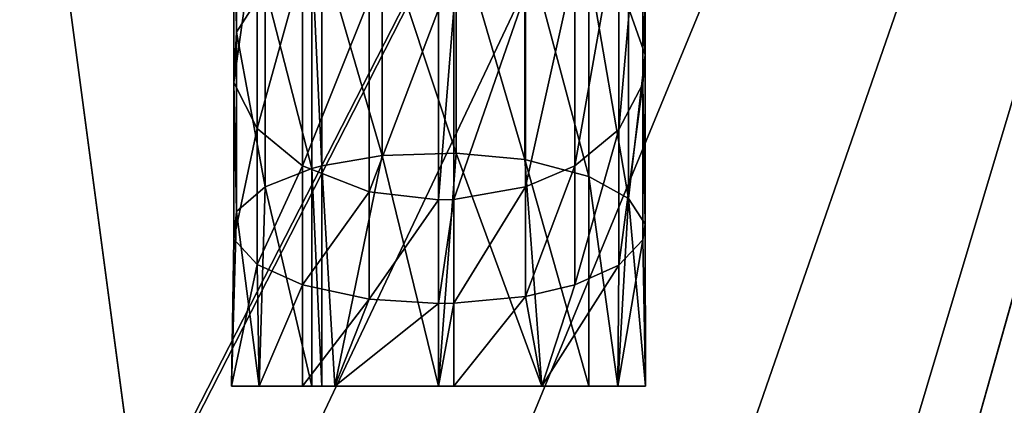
# Model space of a CAD drawing. Header units: millimetres. Extents: x -10 to 423, y -462 to 852.
# Tile 11 of 33: x 25.31 to 37.21, y 16.34 to 21. Entities that reach past the tile are written whole.
import ezdxf

# ---------------------------------------------------------------- set-up
doc = ezdxf.new("R2010")
doc.units = ezdxf.units.MM
doc.header["$LTSCALE"] = 25.4
doc.layers.get('0').update_dxf_attribs({"true_color": 0xff5454})

# ---------------------------------------------------------------- blocks, each defined once
blk = doc.blocks.new('EYE-SUPER-6493-6500-6506.STL#1')
at = {"color": 250, "true_color": 0x262626}
mesh = blk.add_polyface(dxfattribs=at)
corners = [(104.342, -320.871, 14.753), (89.964, -60.052, 14.753), (83.464, -326.465, 14.753), (111.716, -310.346, 14.753), (108.4, -318.683, 14.753), (111.045, -314.907, 14.753), (-9.485, -18.212, 14.753), (0.87, 33.843, 14.753), (-10.376, 9.022, 14.753), (71.217, -319.394, 14.753), (25.53, 9.807, 14.753), (21.933, 51.129, 14.753), (25.452, 12.394, 14.753), (26.89, 7.606, 14.753), (29.17, 6.38, 14.753), (31.757, 6.458, 14.753), (33.958, 7.818, 14.753), (35.184, 10.098, 14.753), (48.471, 57.317, 14.753), (92.307, -45.567, 14.753), (101.239, -33.926, 14.753), (114.624, -27.914, 14.753), (360.277, 57.317, 14.753), (72.942, -322.893, 14.753), (75.876, -325.466, 14.753), (79.571, -326.72, 14.753), (362.019, 15.856, 14.753), (365.277, 55.977, 14.753), (366.252, 17.684, 14.753), (368.938, 52.317, 14.753), (369.214, 21.217, 14.753), (370.277, 47.317, 14.753), (370.277, 25.703, 14.753), (26.678, 14.674, 14.753), (28.879, 16.035, 14.753), (31.466, 16.112, 14.753), (33.746, 14.886, 14.753), (35.107, 12.685, 14.753)]
mesh.append_faces([[corners[k] for k in face] for face in [(3, 4, 5), (6, 7, 8), (31, 30, 32)]], dxfattribs={"vtx0": -1, "color": 250})
mesh.append_faces([[corners[k] for k in face] for face in [(0, 1, 2), (1, 0, 3), (7, 10, 11), (10, 9, 13), (13, 9, 14), (14, 9, 15), (15, 9, 16), (16, 9, 17), (18, 21, 22), (22, 26, 27), (27, 28, 29), (29, 30, 31)]], dxfattribs={"vtx0": -1, "vtx1": -1, "color": 250})
mesh.append_faces([[corners[k] for k in face] for face in [(7, 9, 10), (17, 9, 18), (18, 9, 1)]], dxfattribs={"vtx0": -1, "vtx1": -1, "vtx2": -1, "color": 250})
mesh.append_faces([[corners[k] for k in face] for face in [(3, 0, 4), (7, 6, 9), (11, 10, 12), (18, 1, 19), (18, 19, 20), (18, 20, 21), (1, 9, 23), (1, 23, 24), (1, 24, 25), (1, 25, 2), (22, 21, 26), (27, 26, 28), (29, 28, 30), (12, 18, 11), (18, 12, 33), (18, 33, 34), (18, 34, 35), (18, 35, 36), (18, 36, 37), (18, 37, 17)]], dxfattribs={"vtx0": -1, "vtx2": -1, "color": 250})
mesh = blk.add_polyface(dxfattribs=at)
corners = [(0.87, 33.843, 9.753), (-9.485, -18.212, 9.753), (-10.376, 9.022, 9.753), (71.217, -319.394, 9.753), (21.933, 51.129, 9.753), (48.471, 57.317, 9.753), (89.964, -60.052, 9.753), (92.307, -45.567, 9.753), (101.239, -33.926, 9.753), (114.624, -27.914, 9.753), (360.277, 57.317, 9.753), (72.942, -322.893, 9.753), (75.876, -325.466, 9.753), (79.571, -326.72, 9.753), (83.464, -326.465, 9.753), (362.019, 15.856, 9.753), (365.277, 55.977, 9.753), (366.252, 17.684, 9.753), (368.938, 52.317, 9.753), (369.214, 21.217, 9.753), (370.277, 47.317, 9.753), (370.277, 25.703, 9.753), (104.342, -320.871, 9.753), (111.716, -310.346, 9.753), (108.4, -318.683, 9.753), (111.045, -314.907, 9.753)]
mesh.append_faces([[corners[k] for k in face] for face in [(0, 1, 2), (19, 20, 21), (24, 23, 25)]], dxfattribs={"vtx0": -1, "color": 250})
mesh.append_faces([[corners[k] for k in face] for face in [(1, 0, 3), (6, 5, 7), (7, 5, 8), (8, 5, 9), (3, 6, 11), (11, 6, 12), (12, 6, 13), (13, 6, 14), (9, 10, 15), (15, 16, 17), (17, 18, 19), (22, 23, 24)]], dxfattribs={"vtx0": -1, "vtx1": -1, "color": 250})
mesh.append_faces([[corners[k] for k in face] for face in [(3, 5, 6)]], dxfattribs={"vtx0": -1, "vtx1": -1, "vtx2": -1, "color": 250})
mesh.append_faces([[corners[k] for k in face] for face in [(3, 0, 4), (3, 4, 5), (9, 5, 10), (15, 10, 16), (17, 16, 18), (19, 18, 20), (6, 22, 14), (22, 6, 23)]], dxfattribs={"vtx0": -1, "vtx2": -1, "color": 250})
at = {"color": 18, "true_color": 0x000000}
mesh = blk.add_polyface(dxfattribs=at)
corners = [(32.667, 24.184, 1037.234), (32.866, 20.574, 1040.626), (32.866, 23.433, 1036.822)]
mesh.append_faces([[corners[k] for k in face] for face in [(0, 1, 2)]], dxfattribs={"color": 18})
mesh = blk.add_polyface(dxfattribs=at)
corners = [(32.667, 24.184, 1037.234), (32.667, 21.143, 1041.266), (32.866, 20.574, 1040.626)]
mesh.append_faces([[corners[k] for k in face] for face in [(0, 1, 2)]], dxfattribs={"color": 18})
mesh = blk.add_polyface(dxfattribs=at)
corners = [(27.93, 20.849, 1040.936), (27.897, 22.992, 1036.58), (27.897, 20.241, 1040.251), (27.93, 23.796, 1037.021)]
mesh.append_faces([[corners[k] for k in face] for face in [(0, 1, 2), (1, 0, 3)]], dxfattribs={"vtx0": -1, "color": 18})
mesh = blk.add_polyface(dxfattribs=at)
corners = [(27.93, 23.796, 1037.021), (27.93, 20.849, 1040.936), (28.274, 21.394, 1041.548)]
mesh.append_faces([[corners[k] for k in face] for face in [(0, 1, 2)]], dxfattribs={"color": 18})
mesh = blk.add_polyface(dxfattribs=at)
corners = [(32.839, 22.972, 1036.57), (32.866, 20.574, 1040.626), (32.839, 20.226, 1040.235), (32.866, 23.433, 1036.822)]
mesh.append_faces([[corners[k] for k in face] for face in [(0, 1, 2), (1, 0, 3)]], dxfattribs={"vtx0": -1, "color": 18})
mesh = blk.add_polyface(dxfattribs=at)
corners = [(27.897, 22.992, 1036.58), (28.178, 22.261, 1036.18), (27.897, 20.241, 1040.251)]
mesh.append_faces([[corners[k] for k in face] for face in [(0, 1, 2)]], dxfattribs={"color": 18})
mesh = blk.add_polyface(dxfattribs=at)
corners = [(32.839, 22.972, 1036.57), (32.547, 19.672, 1039.611), (32.547, 22.239, 1036.168)]
mesh.append_faces([[corners[k] for k in face] for face in [(0, 1, 2)]], dxfattribs={"color": 18})
mesh = blk.add_polyface(dxfattribs=at)
corners = [(32.839, 22.972, 1036.57), (32.839, 20.226, 1040.235), (32.547, 19.672, 1039.611)]
mesh.append_faces([[corners[k] for k in face] for face in [(0, 1, 2)]], dxfattribs={"color": 18})
mesh = blk.add_polyface(dxfattribs=at)
corners = [(28.178, 22.261, 1036.18), (28.178, 19.688, 1039.63), (27.897, 20.241, 1040.251)]
mesh.append_faces([[corners[k] for k in face] for face in [(0, 1, 2)]], dxfattribs={"color": 18})
mesh = blk.add_polyface(dxfattribs=at)
corners = [(28.178, 22.261, 1036.18), (28.725, 21.663, 1035.853), (28.178, 19.688, 1039.63)]
mesh.append_faces([[corners[k] for k in face] for face in [(0, 1, 2)]], dxfattribs={"color": 18})
mesh = blk.add_polyface(dxfattribs=at)
corners = [(30.584, 19.389, 1044.111), (29.691, 22.086, 1042.326), (29.691, 19.359, 1044.032), (30.584, 22.142, 1042.39)]
mesh.append_faces([[corners[k] for k in face] for face in [(0, 1, 2), (1, 0, 3)]], dxfattribs={"vtx0": -1, "color": 18})
mesh = blk.add_polyface(dxfattribs=at)
corners = [(31.414, 19.31, 1043.906), (30.584, 22.142, 1042.39), (30.584, 19.389, 1044.111), (31.414, 21.996, 1042.225)]
mesh.append_faces([[corners[k] for k in face] for face in [(0, 1, 2), (1, 0, 3)]], dxfattribs={"vtx0": -1, "color": 18})
mesh = blk.add_polyface(dxfattribs=at)
corners = [(32.547, 22.239, 1036.168), (32.015, 19.237, 1039.122), (32.015, 21.664, 1035.853)]
mesh.append_faces([[corners[k] for k in face] for face in [(0, 1, 2)]], dxfattribs={"color": 18})
mesh = blk.add_polyface(dxfattribs=at)
corners = [(32.547, 22.239, 1036.168), (32.547, 19.672, 1039.611), (32.015, 19.237, 1039.122)]
mesh.append_faces([[corners[k] for k in face] for face in [(0, 1, 2)]], dxfattribs={"color": 18})
mesh = blk.add_polyface(dxfattribs=at)
corners = [(29.691, 22.086, 1042.326), (28.959, 21.859, 1042.071), (29.691, 19.359, 1044.032)]
mesh.append_faces([[corners[k] for k in face] for face in [(0, 1, 2)]], dxfattribs={"color": 18})
mesh = blk.add_polyface(dxfattribs=at)
corners = [(32.186, 21.629, 1041.812), (31.414, 21.996, 1042.225), (32.186, 19.108, 1043.391)]
mesh.append_faces([[corners[k] for k in face] for face in [(0, 1, 2)]], dxfattribs={"color": 18})
mesh = blk.add_polyface(dxfattribs=at)
corners = [(32.186, 19.108, 1043.391), (31.414, 21.996, 1042.225), (31.414, 19.31, 1043.906)]
mesh.append_faces([[corners[k] for k in face] for face in [(0, 1, 2)]], dxfattribs={"color": 18})
mesh = blk.add_polyface(dxfattribs=at)
corners = [(28.84, 21.801, 1042.006), (28.274, 21.394, 1041.548), (28.84, 19.203, 1043.632)]
mesh.append_faces([[corners[k] for k in face] for face in [(0, 1, 2)]], dxfattribs={"color": 18})
mesh = blk.add_polyface(dxfattribs=at)
corners = [(28.959, 21.859, 1042.071), (28.84, 21.801, 1042.006), (28.959, 19.234, 1043.713)]
mesh.append_faces([[corners[k] for k in face] for face in [(0, 1, 2)]], dxfattribs={"color": 18})
mesh = blk.add_polyface(dxfattribs=at)
corners = [(28.959, 19.234, 1043.713), (28.84, 21.801, 1042.006), (28.84, 19.203, 1043.632)]
mesh.append_faces([[corners[k] for k in face] for face in [(0, 1, 2)]], dxfattribs={"color": 18})
mesh = blk.add_polyface(dxfattribs=at)
corners = [(29.691, 19.359, 1044.032), (28.959, 21.859, 1042.071), (28.959, 19.234, 1043.713)]
mesh.append_faces([[corners[k] for k in face] for face in [(0, 1, 2)]], dxfattribs={"color": 18})
mesh = blk.add_polyface(dxfattribs=at)
corners = [(28.725, 21.663, 1035.853), (28.725, 19.236, 1039.121), (28.178, 19.688, 1039.63)]
mesh.append_faces([[corners[k] for k in face] for face in [(0, 1, 2)]], dxfattribs={"color": 18})
mesh = blk.add_polyface(dxfattribs=at)
corners = [(28.725, 19.236, 1039.121), (28.725, 21.663, 1035.853), (29.532, 21.247, 1035.625)]
mesh.append_faces([[corners[k] for k in face] for face in [(0, 1, 2)]], dxfattribs={"color": 18})
mesh = blk.add_polyface(dxfattribs=at)
corners = [(31.422, 18.98, 1038.834), (31.422, 21.325, 1035.667), (32.015, 21.664, 1035.853)]
mesh.append_faces([[corners[k] for k in face] for face in [(0, 1, 2)]], dxfattribs={"color": 18})
mesh = blk.add_polyface(dxfattribs=at)
corners = [(32.015, 19.237, 1039.122), (31.422, 18.98, 1038.834), (32.015, 21.664, 1035.853)]
mesh.append_faces([[corners[k] for k in face] for face in [(0, 1, 2)]], dxfattribs={"color": 18})
mesh = blk.add_polyface(dxfattribs=at)
corners = [(32.186, 21.629, 1041.812), (32.667, 18.842, 1042.71), (32.667, 21.143, 1041.266)]
mesh.append_faces([[corners[k] for k in face] for face in [(0, 1, 2)]], dxfattribs={"color": 18})
mesh = blk.add_polyface(dxfattribs=at)
corners = [(32.186, 21.629, 1041.812), (32.186, 19.108, 1043.391), (32.667, 18.842, 1042.71)]
mesh.append_faces([[corners[k] for k in face] for face in [(0, 1, 2)]], dxfattribs={"color": 18})
mesh = blk.add_polyface(dxfattribs=at)
corners = [(28.274, 21.394, 1041.548), (27.93, 20.849, 1040.936), (28.274, 18.98, 1043.061)]
mesh.append_faces([[corners[k] for k in face] for face in [(0, 1, 2)]], dxfattribs={"color": 18})
mesh = blk.add_polyface(dxfattribs=at)
corners = [(28.274, 21.394, 1041.548), (28.274, 18.98, 1043.061), (28.84, 19.203, 1043.632)]
mesh.append_faces([[corners[k] for k in face] for face in [(0, 1, 2)]], dxfattribs={"color": 18})
mesh = blk.add_polyface(dxfattribs=at)
corners = [(30.554, 18.83, 1038.665), (30.554, 21.127, 1035.559), (31.422, 21.325, 1035.667)]
mesh.append_faces([[corners[k] for k in face] for face in [(0, 1, 2)]], dxfattribs={"color": 18})
mesh = blk.add_polyface(dxfattribs=at)
corners = [(31.422, 18.98, 1038.834), (30.554, 18.83, 1038.665), (31.422, 21.325, 1035.667)]
mesh.append_faces([[corners[k] for k in face] for face in [(0, 1, 2)]], dxfattribs={"color": 18})
mesh = blk.add_polyface(dxfattribs=at)
corners = [(28.725, 19.236, 1039.121), (29.532, 21.247, 1035.625), (29.532, 18.922, 1038.768)]
mesh.append_faces([[corners[k] for k in face] for face in [(0, 1, 2)]], dxfattribs={"color": 18})
mesh = blk.add_polyface(dxfattribs=at)
corners = [(29.532, 18.922, 1038.768), (29.532, 21.247, 1035.625), (30.369, 21.121, 1035.556)]
mesh.append_faces([[corners[k] for k in face] for face in [(0, 1, 2)]], dxfattribs={"color": 18})
mesh = blk.add_polyface(dxfattribs=at)
corners = [(29.532, 18.922, 1038.768), (30.369, 21.121, 1035.556), (30.369, 18.826, 1038.66)]
mesh.append_faces([[corners[k] for k in face] for face in [(0, 1, 2)]], dxfattribs={"color": 18})
mesh = blk.add_polyface(dxfattribs=at)
corners = [(30.554, 21.127, 1035.559), (30.369, 18.826, 1038.66), (30.369, 21.121, 1035.556), (30.554, 18.83, 1038.665)]
mesh.append_faces([[corners[k] for k in face] for face in [(0, 1, 2), (1, 0, 3)]], dxfattribs={"vtx0": -1, "color": 18})
mesh = blk.add_polyface(dxfattribs=at)
corners = [(32.866, 20.574, 1040.626), (32.667, 18.842, 1042.71), (32.866, 18.531, 1041.913), (32.667, 21.143, 1041.266)]
mesh.append_faces([[corners[k] for k in face] for face in [(0, 1, 2), (1, 0, 3)]], dxfattribs={"vtx0": -1, "color": 18})
mesh = blk.add_polyface(dxfattribs=at)
corners = [(27.93, 18.682, 1042.298), (27.897, 20.241, 1040.251), (27.897, 18.348, 1041.445), (27.93, 20.849, 1040.936)]
mesh.append_faces([[corners[k] for k in face] for face in [(0, 1, 2), (1, 0, 3)]], dxfattribs={"vtx0": -1, "color": 18})
mesh = blk.add_polyface(dxfattribs=at)
corners = [(27.93, 20.849, 1040.936), (27.93, 18.682, 1042.298), (28.274, 18.98, 1043.061)]
mesh.append_faces([[corners[k] for k in face] for face in [(0, 1, 2)]], dxfattribs={"color": 18})
mesh = blk.add_polyface(dxfattribs=at)
corners = [(32.839, 20.226, 1040.235), (32.866, 18.531, 1041.913), (32.839, 18.341, 1041.425), (32.866, 20.574, 1040.626)]
mesh.append_faces([[corners[k] for k in face] for face in [(0, 1, 2), (1, 0, 3)]], dxfattribs={"vtx0": -1, "color": 18})
mesh = blk.add_polyface(dxfattribs=at)
corners = [(27.897, 20.241, 1040.251), (28.178, 19.688, 1039.63), (27.897, 18.348, 1041.445)]
mesh.append_faces([[corners[k] for k in face] for face in [(0, 1, 2)]], dxfattribs={"color": 18})
mesh = blk.add_polyface(dxfattribs=at)
corners = [(32.839, 20.226, 1040.235), (32.839, 18.341, 1041.425), (32.547, 18.037, 1040.647)]
mesh.append_faces([[corners[k] for k in face] for face in [(0, 1, 2)]], dxfattribs={"color": 18})
mesh = blk.add_polyface(dxfattribs=at)
corners = [(32.839, 20.226, 1040.235), (32.547, 18.037, 1040.647), (32.547, 19.672, 1039.611)]
mesh.append_faces([[corners[k] for k in face] for face in [(0, 1, 2)]], dxfattribs={"color": 18})
mesh = blk.add_polyface(dxfattribs=at)
corners = [(28.178, 19.688, 1039.63), (28.178, 18.046, 1040.671), (27.897, 18.348, 1041.445)]
mesh.append_faces([[corners[k] for k in face] for face in [(0, 1, 2)]], dxfattribs={"color": 18})
mesh = blk.add_polyface(dxfattribs=at)
corners = [(28.178, 19.688, 1039.63), (28.725, 19.236, 1039.121), (28.178, 18.046, 1040.671)]
mesh.append_faces([[corners[k] for k in face] for face in [(0, 1, 2)]], dxfattribs={"color": 18})
mesh = blk.add_polyface(dxfattribs=at)
corners = [(32.547, 19.672, 1039.611), (32.015, 17.799, 1040.038), (32.015, 19.237, 1039.122)]
mesh.append_faces([[corners[k] for k in face] for face in [(0, 1, 2)]], dxfattribs={"color": 18})
mesh = blk.add_polyface(dxfattribs=at)
corners = [(32.547, 19.672, 1039.611), (32.547, 18.037, 1040.647), (32.015, 17.799, 1040.038)]
mesh.append_faces([[corners[k] for k in face] for face in [(0, 1, 2)]], dxfattribs={"color": 18})
mesh = blk.add_polyface(dxfattribs=at)
corners = [(29.691, 19.359, 1044.032), (28.959, 19.234, 1043.713), (29.119, 16.576, 1044.319)]
mesh.append_faces([[corners[k] for k in face] for face in [(0, 1, 2)]], dxfattribs={"color": 18})
mesh = blk.add_polyface(dxfattribs=at)
corners = [(30.369, 16.576, 1044.654), (29.691, 19.359, 1044.032), (29.119, 16.576, 1044.319)]
mesh.append_faces([[corners[k] for k in face] for face in [(0, 1, 2)]], dxfattribs={"color": 18})
mesh = blk.add_polyface(dxfattribs=at)
corners = [(30.584, 19.389, 1044.111), (29.691, 19.359, 1044.032), (30.369, 16.576, 1044.654)]
mesh.append_faces([[corners[k] for k in face] for face in [(0, 1, 2)]], dxfattribs={"color": 18})
mesh = blk.add_polyface(dxfattribs=at)
corners = [(31.619, 16.576, 1044.319), (30.584, 19.389, 1044.111), (30.369, 16.576, 1044.654)]
mesh.append_faces([[corners[k] for k in face] for face in [(0, 1, 2)]], dxfattribs={"color": 18})
mesh = blk.add_polyface(dxfattribs=at)
corners = [(31.619, 16.576, 1044.319), (31.414, 19.31, 1043.906), (30.584, 19.389, 1044.111)]
mesh.append_faces([[corners[k] for k in face] for face in [(0, 1, 2)]], dxfattribs={"color": 18})
mesh = blk.add_polyface(dxfattribs=at)
corners = [(32.186, 19.108, 1043.391), (31.414, 19.31, 1043.906), (32.186, 16.576, 1043.872)]
mesh.append_faces([[corners[k] for k in face] for face in [(0, 1, 2)]], dxfattribs={"color": 18})
mesh = blk.add_polyface(dxfattribs=at)
corners = [(32.186, 16.576, 1043.872), (31.414, 19.31, 1043.906), (31.619, 16.576, 1044.319)]
mesh.append_faces([[corners[k] for k in face] for face in [(0, 1, 2)]], dxfattribs={"color": 18})
mesh = blk.add_polyface(dxfattribs=at)
corners = [(28.725, 19.236, 1039.121), (28.725, 17.798, 1040.037), (28.178, 18.046, 1040.671)]
mesh.append_faces([[corners[k] for k in face] for face in [(0, 1, 2)]], dxfattribs={"color": 18})
mesh = blk.add_polyface(dxfattribs=at)
corners = [(28.84, 19.203, 1043.632), (28.274, 18.98, 1043.061), (28.84, 16.576, 1044.131)]
mesh.append_faces([[corners[k] for k in face] for face in [(0, 1, 2)]], dxfattribs={"color": 18})
mesh = blk.add_polyface(dxfattribs=at)
corners = [(29.532, 18.922, 1038.768), (28.725, 17.798, 1040.037), (28.725, 19.236, 1039.121)]
mesh.append_faces([[corners[k] for k in face] for face in [(0, 1, 2)]], dxfattribs={"color": 18})
mesh = blk.add_polyface(dxfattribs=at)
corners = [(28.959, 16.576, 1044.218), (28.84, 19.203, 1043.632), (28.84, 16.576, 1044.131), (28.959, 19.234, 1043.713)]
mesh.append_faces([[corners[k] for k in face] for face in [(0, 1, 2), (1, 0, 3)]], dxfattribs={"vtx0": -1, "color": 18})
mesh = blk.add_polyface(dxfattribs=at)
corners = [(29.119, 16.576, 1044.319), (28.959, 19.234, 1043.713), (28.959, 16.576, 1044.218)]
mesh.append_faces([[corners[k] for k in face] for face in [(0, 1, 2)]], dxfattribs={"color": 18})
mesh = blk.add_polyface(dxfattribs=at)
corners = [(32.015, 19.237, 1039.122), (31.422, 17.658, 1039.678), (31.422, 18.98, 1038.834)]
mesh.append_faces([[corners[k] for k in face] for face in [(0, 1, 2)]], dxfattribs={"color": 18})
mesh = blk.add_polyface(dxfattribs=at)
corners = [(32.015, 17.799, 1040.038), (31.422, 17.658, 1039.678), (32.015, 19.237, 1039.122)]
mesh.append_faces([[corners[k] for k in face] for face in [(0, 1, 2)]], dxfattribs={"color": 18})
mesh = blk.add_polyface(dxfattribs=at)
corners = [(32.186, 19.108, 1043.391), (32.535, 16.576, 1043.404), (32.667, 18.842, 1042.71)]
mesh.append_faces([[corners[k] for k in face] for face in [(0, 1, 2)]], dxfattribs={"color": 18})
mesh = blk.add_polyface(dxfattribs=at)
corners = [(32.186, 19.108, 1043.391), (32.186, 16.576, 1043.872), (32.535, 16.576, 1043.404)]
mesh.append_faces([[corners[k] for k in face] for face in [(0, 1, 2)]], dxfattribs={"color": 18})
mesh = blk.add_polyface(dxfattribs=at)
corners = [(28.274, 18.98, 1043.061), (27.93, 18.682, 1042.298), (28.204, 16.576, 1043.404)]
mesh.append_faces([[corners[k] for k in face] for face in [(0, 1, 2)]], dxfattribs={"color": 18})
mesh = blk.add_polyface(dxfattribs=at)
corners = [(28.274, 18.98, 1043.061), (28.204, 16.576, 1043.404), (28.84, 16.576, 1044.131)]
mesh.append_faces([[corners[k] for k in face] for face in [(0, 1, 2)]], dxfattribs={"color": 18})
mesh = blk.add_polyface(dxfattribs=at)
corners = [(29.532, 17.626, 1039.596), (28.725, 17.798, 1040.037), (29.532, 18.922, 1038.768)]
mesh.append_faces([[corners[k] for k in face] for face in [(0, 1, 2)]], dxfattribs={"color": 18})
mesh = blk.add_polyface(dxfattribs=at)
corners = [(30.369, 18.826, 1038.66), (29.532, 17.626, 1039.596), (29.532, 18.922, 1038.768)]
mesh.append_faces([[corners[k] for k in face] for face in [(0, 1, 2)]], dxfattribs={"color": 18})
mesh = blk.add_polyface(dxfattribs=at)
corners = [(31.422, 18.98, 1038.834), (30.554, 17.576, 1039.468), (30.554, 18.83, 1038.665)]
mesh.append_faces([[corners[k] for k in face] for face in [(0, 1, 2)]], dxfattribs={"color": 18})
mesh = blk.add_polyface(dxfattribs=at)
corners = [(31.422, 17.658, 1039.678), (30.554, 17.576, 1039.468), (31.422, 18.98, 1038.834)]
mesh.append_faces([[corners[k] for k in face] for face in [(0, 1, 2)]], dxfattribs={"color": 18})
mesh = blk.add_polyface(dxfattribs=at)
corners = [(30.369, 17.574, 1039.462), (29.532, 17.626, 1039.596), (30.369, 18.826, 1038.66)]
mesh.append_faces([[corners[k] for k in face] for face in [(0, 1, 2)]], dxfattribs={"color": 18})
mesh = blk.add_polyface(dxfattribs=at)
corners = [(30.554, 18.83, 1038.665), (30.369, 17.574, 1039.462), (30.369, 18.826, 1038.66), (30.554, 17.576, 1039.468)]
mesh.append_faces([[corners[k] for k in face] for face in [(0, 1, 2), (1, 0, 3)]], dxfattribs={"vtx0": -1, "color": 18})
mesh = blk.add_polyface(dxfattribs=at)
corners = [(32.667, 18.842, 1042.71), (32.535, 16.576, 1043.404), (32.869, 16.576, 1042.154)]
mesh.append_faces([[corners[k] for k in face] for face in [(0, 1, 2)]], dxfattribs={"color": 18})
mesh = blk.add_polyface(dxfattribs=at)
corners = [(32.667, 18.842, 1042.71), (32.869, 16.576, 1042.154), (32.866, 18.531, 1041.913)]
mesh.append_faces([[corners[k] for k in face] for face in [(0, 1, 2)]], dxfattribs={"color": 18})
mesh = blk.add_polyface(dxfattribs=at)
corners = [(27.93, 18.682, 1042.298), (27.869, 16.576, 1042.154), (28.204, 16.576, 1043.404)]
mesh.append_faces([[corners[k] for k in face] for face in [(0, 1, 2)]], dxfattribs={"color": 18})
mesh = blk.add_polyface(dxfattribs=at)
corners = [(27.93, 18.682, 1042.298), (27.897, 18.348, 1041.445), (27.869, 16.576, 1042.154)]
mesh.append_faces([[corners[k] for k in face] for face in [(0, 1, 2)]], dxfattribs={"color": 18})
mesh = blk.add_polyface(dxfattribs=at)
corners = [(32.866, 18.531, 1041.913), (32.869, 16.576, 1042.154), (32.839, 18.341, 1041.425)]
mesh.append_faces([[corners[k] for k in face] for face in [(0, 1, 2)]], dxfattribs={"color": 18})
mesh = blk.add_polyface(dxfattribs=at)
corners = [(27.897, 18.348, 1041.445), (28.178, 18.046, 1040.671), (27.869, 16.576, 1042.154)]
mesh.append_faces([[corners[k] for k in face] for face in [(0, 1, 2)]], dxfattribs={"color": 18})
mesh = blk.add_polyface(dxfattribs=at)
corners = [(32.839, 18.341, 1041.425), (32.869, 16.576, 1042.154), (32.535, 16.576, 1040.904)]
mesh.append_faces([[corners[k] for k in face] for face in [(0, 1, 2)]], dxfattribs={"color": 18})
mesh = blk.add_polyface(dxfattribs=at)
corners = [(32.839, 18.341, 1041.425), (32.535, 16.576, 1040.904), (32.547, 18.037, 1040.647)]
mesh.append_faces([[corners[k] for k in face] for face in [(0, 1, 2)]], dxfattribs={"color": 18})
mesh = blk.add_polyface(dxfattribs=at)
corners = [(28.178, 18.046, 1040.671), (28.204, 16.576, 1040.904), (27.869, 16.576, 1042.154)]
mesh.append_faces([[corners[k] for k in face] for face in [(0, 1, 2)]], dxfattribs={"color": 18})
mesh = blk.add_polyface(dxfattribs=at)
corners = [(28.178, 18.046, 1040.671), (28.725, 17.798, 1040.037), (28.204, 16.576, 1040.904)]
mesh.append_faces([[corners[k] for k in face] for face in [(0, 1, 2)]], dxfattribs={"color": 18})
mesh = blk.add_polyface(dxfattribs=at)
corners = [(32.547, 18.037, 1040.647), (32.535, 16.576, 1040.904), (31.619, 16.576, 1039.989)]
mesh.append_faces([[corners[k] for k in face] for face in [(0, 1, 2)]], dxfattribs={"color": 18})
mesh = blk.add_polyface(dxfattribs=at)
corners = [(32.547, 18.037, 1040.647), (31.619, 16.576, 1039.989), (32.015, 17.799, 1040.038)]
mesh.append_faces([[corners[k] for k in face] for face in [(0, 1, 2)]], dxfattribs={"color": 18})
mesh = blk.add_polyface(dxfattribs=at)
corners = [(28.725, 17.798, 1040.037), (28.725, 16.576, 1040.271), (28.204, 16.576, 1040.904)]
mesh.append_faces([[corners[k] for k in face] for face in [(0, 1, 2)]], dxfattribs={"color": 18})
mesh = blk.add_polyface(dxfattribs=at)
corners = [(29.532, 17.626, 1039.596), (28.725, 16.576, 1040.271), (28.725, 17.798, 1040.037)]
mesh.append_faces([[corners[k] for k in face] for face in [(0, 1, 2)]], dxfattribs={"color": 18})
mesh = blk.add_polyface(dxfattribs=at)
corners = [(32.015, 17.799, 1040.038), (31.619, 16.576, 1039.989), (31.422, 17.658, 1039.678)]
mesh.append_faces([[corners[k] for k in face] for face in [(0, 1, 2)]], dxfattribs={"color": 18})
mesh = blk.add_polyface(dxfattribs=at)
corners = [(29.532, 17.626, 1039.596), (29.119, 16.576, 1039.989), (28.725, 16.576, 1040.271)]
mesh.append_faces([[corners[k] for k in face] for face in [(0, 1, 2)]], dxfattribs={"color": 18})
mesh = blk.add_polyface(dxfattribs=at)
corners = [(30.369, 17.574, 1039.462), (29.119, 16.576, 1039.989), (29.532, 17.626, 1039.596)]
mesh.append_faces([[corners[k] for k in face] for face in [(0, 1, 2)]], dxfattribs={"color": 18})
mesh = blk.add_polyface(dxfattribs=at)
corners = [(31.422, 17.658, 1039.678), (30.554, 16.576, 1039.66), (30.554, 17.576, 1039.468)]
mesh.append_faces([[corners[k] for k in face] for face in [(0, 1, 2)]], dxfattribs={"color": 18})
mesh = blk.add_polyface(dxfattribs=at)
corners = [(31.619, 16.576, 1039.989), (30.554, 16.576, 1039.66), (31.422, 17.658, 1039.678)]
mesh.append_faces([[corners[k] for k in face] for face in [(0, 1, 2)]], dxfattribs={"color": 18})
mesh = blk.add_polyface(dxfattribs=at)
corners = [(30.369, 16.576, 1039.654), (29.119, 16.576, 1039.989), (30.369, 17.574, 1039.462)]
mesh.append_faces([[corners[k] for k in face] for face in [(0, 1, 2)]], dxfattribs={"color": 18})
mesh = blk.add_polyface(dxfattribs=at)
corners = [(30.554, 17.576, 1039.468), (30.369, 16.576, 1039.654), (30.369, 17.574, 1039.462), (30.554, 16.576, 1039.66)]
mesh.append_faces([[corners[k] for k in face] for face in [(0, 1, 2), (1, 0, 3)]], dxfattribs={"vtx0": -1, "color": 18})
mesh = blk.add_polyface(dxfattribs=at)
corners = [(30.554, 16.576, 1039.66), (29.119, 16.576, 1039.989), (30.369, 16.576, 1039.654), (31.619, 16.576, 1039.989), (32.535, 16.576, 1040.904), (28.725, 16.576, 1040.271), (28.204, 16.576, 1040.904), (32.869, 16.576, 1042.154), (27.869, 16.576, 1042.154), (32.535, 16.576, 1043.404), (28.204, 16.576, 1043.404), (32.186, 16.576, 1043.872), (28.84, 16.576, 1044.131), (31.619, 16.576, 1044.319), (28.959, 16.576, 1044.218), (29.119, 16.576, 1044.319), (30.369, 16.576, 1044.654)]
mesh.append_faces([[corners[k] for k in face] for face in [(0, 1, 2), (15, 13, 16)]], dxfattribs={"vtx0": -1, "color": 18})
mesh.append_faces([[corners[k] for k in face] for face in [(1, 4, 5), (5, 4, 6), (6, 7, 8), (8, 9, 10), (10, 11, 12), (12, 13, 14), (14, 13, 15)]], dxfattribs={"vtx0": -1, "vtx1": -1, "color": 18})
mesh.append_faces([[corners[k] for k in face] for face in [(1, 0, 3), (1, 3, 4), (6, 4, 7), (8, 7, 9), (10, 9, 11), (12, 11, 13)]], dxfattribs={"vtx0": -1, "vtx2": -1, "color": 18})

msp = doc.modelspace()

# ---------------------------------------------------------------- block references
at = {"color": 0}
msp.add_blockref('EYE-SUPER-6493-6500-6506.STL#1', (0, 0), dxfattribs=at)

doc.saveas('drawing.dxf')
